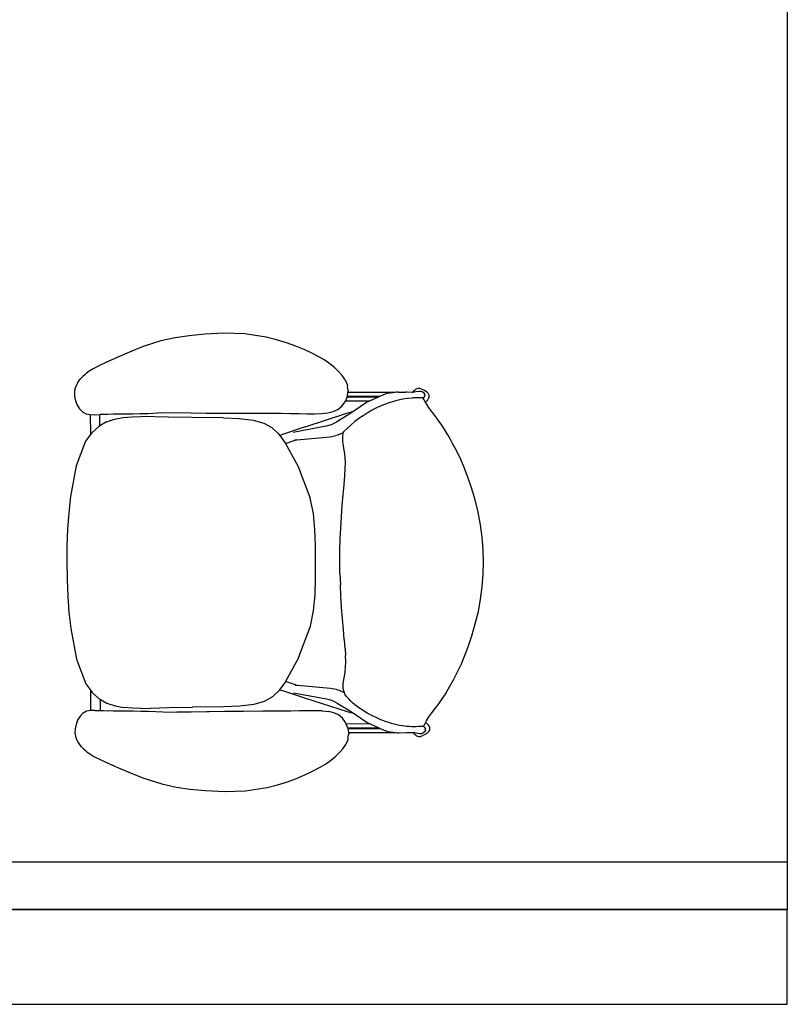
# Model space of a CAD drawing. Header units: millimetres. Extents: x -11575 to 52845, y -36266 to 23021.
# Tile 106 of 184: x 40551 to 41785, y 152 to 1735. Entities that reach past the tile are written whole.
import ezdxf

# ---------------------------------------------------------------- set-up
doc = ezdxf.new("R2010")
doc.units = ezdxf.units.MM
doc.header["$MEASUREMENT"] = 0
doc.layers.add('GREY SCALE', color=9, linetype='Continuous', true_color=0x808080)
doc.layers.add('GREYSCALE', color=9, linetype='Continuous', lineweight=0, true_color=0x808080)

# ---------------------------------------------------------------- blocks, each defined once
blk = doc.blocks.new('FLOOR PLAN')
at = {"layer": 'GREYSCALE', "color": 0, "lineweight": -2, "ltscale": 0.25}
for p, q in [((11785.4, 6245.4), (11785.4, 304.8)), ((8535.8, 381.1), (11785.4, 381.1)), ((11785.4, 381.1), (11785.4, 304.8)), ((1453.1, 304.8), (11785.4, 304.8)), ((11785.4, 304.8), (8535.8, 304.8))]:
    blk.add_line(p, q, dxfattribs=at)
at = {"layer": 'GREYSCALE', "color": 0, "lineweight": -2}
for p, q in [((10778.3, 1218.4), (10749.7, 1209.2)), ((10801.2, 1223.4), (10778.3, 1218.4)), ((10823.6, 1226.7), (10801.2, 1223.4)), ((10848.8, 1229.2), (10823.6, 1226.7)), ((10879.2, 1230.9), (10848.8, 1229.2)), ((10913, 1230), (10879.2, 1230.9)), ((10947.6, 1224.6), (10913, 1230)), ((10964.3, 1220.4), (10947.6, 1224.6)), ((10980.3, 1215.6), (10964.3, 1220.4)), ((10749.7, 1209.2), (10731.6, 1202)), ((10995, 1210.2), (10980.3, 1215.6)), ((11008.6, 1204.5), (10995, 1210.2)), ((11020.9, 1198.6), (11008.6, 1204.5)), ((10712.6, 1194), (10694.6, 1186)), ((10731.6, 1202), (10712.6, 1194)), ((11031.9, 1192.8), (11020.9, 1198.6)), ((11041.5, 1187.3), (11031.9, 1192.8)), ((11049.9, 1181.7), (11041.5, 1187.3)), ((10669.4, 1173.7), (10662.9, 1169.8)), ((10679.6, 1178.9), (10669.4, 1173.7)), ((10694.6, 1186), (10679.6, 1178.9)), ((11057.2, 1175.8), (11049.9, 1181.7)), ((11063.8, 1169.5), (11057.2, 1175.8)), ((10646.6, 1154.6), (10649.5, 1158)), ((10652.7, 1161.2), (10649.5, 1158)), ((10655.8, 1164), (10652.7, 1161.2)), ((10658.8, 1166.7), (10655.8, 1164)), ((10662.9, 1169.8), (10658.8, 1166.7)), ((11063.8, 1169.5), (11069.6, 1163.1)), ((11074.4, 1156), (11069.6, 1163.1)), ((11074.4, 1156), (11077.7, 1148.3)), ((10639.9, 1141.2), (10639.1, 1135.5)), ((10641.7, 1146.3), (10639.9, 1141.2)), ((10644, 1150.8), (10641.7, 1146.3)), ((10644, 1150.8), (10646.6, 1154.6)), ((11077.7, 1148.3), (11078, 1146.5)), ((11079, 1140.4), (11078, 1146.5)), ((11079, 1140.2), (11079, 1140.4)), ((11079, 1140.2), (11079.3, 1138.1)), ((11188.3, 1140.9), (11186, 1138.9)), ((11191.3, 1142), (11188.3, 1140.9)), ((11194.4, 1142), (11191.3, 1142)), ((11197.3, 1140.9), (11194.4, 1142)), ((11197.3, 1140.9), (11202.1, 1139.3)), ((11202.1, 1139.3), (11206, 1136.7)), ((10639.1, 1135.5), (10639.2, 1129.2)), ((10639.2, 1129.2), (10640.8, 1122.2)), ((11074.8, 1121.8), (11077.5, 1128.1)), ((11077.5, 1128.1), (11077.6, 1128.4)), ((11077.6, 1128.4), (11077.8, 1128.9)), ((11077.6, 1128.4), (11128.6, 1128.5)), ((11077.8, 1128.9), (11078.1, 1129.7)), ((11129.8, 1129), (11077.8, 1128.9)), ((11078.1, 1129.7), (11078.9, 1135.5)), ((11078.9, 1135.5), (11079.3, 1138.1)), ((11154.9, 1135.7), (11078.9, 1135.5)), ((11128.6, 1128.5), (11113.8, 1121.8)), ((11129.8, 1129), (11128.6, 1128.5)), ((11139, 1133.1), (11129.8, 1129)), ((11142.1, 1134), (11139, 1133.1)), ((11154.9, 1135.7), (11142.1, 1134)), ((11156.9, 1135.9), (11154.9, 1135.7)), ((11160, 1135.9), (11156.9, 1135.9)), ((11160, 1135.9), (11171.6, 1135.9)), ((11174.4, 1135.9), (11171.6, 1135.9)), ((11182.2, 1135.7), (11174.4, 1135.9)), ((11182.2, 1135.7), (11182.6, 1135.8)), ((11190.9, 1136.9), (11182.6, 1135.8)), ((11182.6, 1135.8), (11183.3, 1136.7)), ((11186, 1138.9), (11183.3, 1136.7)), ((11190.9, 1136.9), (11193.4, 1137.7)), ((11193.4, 1137.7), (11196, 1137.7)), ((11196, 1137.7), (11198.5, 1136.9)), ((11198.5, 1136.9), (11200.5, 1135.5)), ((11199.9, 1126.5), (11199.8, 1126.8)), ((11199.9, 1126.5), (11200.5, 1126.9)), ((11201.5, 1123.8), (11199.9, 1126.5)), ((11200.5, 1135.5), (11201.8, 1133.6)), ((11200.7, 1127.2), (11200.5, 1126.9)), ((11201.9, 1128.9), (11200.7, 1127.2)), ((11203.3, 1120.4), (11201.5, 1123.8)), ((11202, 1133.3), (11201.8, 1133.6)), ((11201.9, 1128.9), (11202.1, 1129.2)), ((11202.2, 1133), (11202, 1133.3)), ((11202.1, 1129.2), (11202.2, 1129.4)), ((11202.3, 1132.8), (11202.2, 1133)), ((11202.2, 1129.4), (11202.3, 1129.6)), ((11202.4, 1132.6), (11202.3, 1132.8)), ((11202.3, 1129.6), (11202.5, 1129.8)), ((11202.5, 1132.5), (11202.4, 1132.6)), ((11202.6, 1132.4), (11202.5, 1132.5)), ((11202.5, 1129.9), (11202.6, 1130)), ((11202.5, 1129.8), (11202.5, 1129.9)), ((11202.6, 1132.3), (11202.6, 1132.4)), ((11202.7, 1132.2), (11202.6, 1132.3)), ((11202.6, 1130.1), (11202.7, 1130.2)), ((11202.6, 1130), (11202.6, 1130.1)), ((11202.7, 1132.1), (11202.7, 1132.2)), ((11202.7, 1132.2), (11202.7, 1132.2)), ((11202.7, 1132), (11202.7, 1132.1)), ((11202.8, 1132), (11202.7, 1132)), ((11202.7, 1130.3), (11202.8, 1130.4)), ((11202.7, 1130.2), (11202.7, 1130.3)), ((11202.7, 1130.2), (11202.7, 1130.2)), ((11202.8, 1131.9), (11202.8, 1132)), ((11202.8, 1131.8), (11202.8, 1131.9)), ((11202.8, 1131.7), (11202.8, 1131.8)), ((11202.8, 1131.8), (11202.8, 1131.8)), ((11202.9, 1131.7), (11202.8, 1131.7)), ((11202.8, 1130.6), (11202.8, 1130.7)), ((11202.8, 1130.7), (11202.9, 1130.7)), ((11202.8, 1130.5), (11202.8, 1130.6)), ((11202.8, 1130.4), (11202.8, 1130.5)), ((11202.8, 1130.5), (11202.8, 1130.5)), ((11202.8, 1130.4), (11202.8, 1130.4)), ((11202.9, 1131.6), (11202.9, 1131.7)), ((11202.9, 1131.5), (11202.9, 1131.6)), ((11202.9, 1131.4), (11202.9, 1131.5)), ((11202.9, 1131.5), (11202.9, 1131.5)), ((11202.9, 1131.3), (11202.9, 1131.4)), ((11202.9, 1131.2), (11202.9, 1131.3)), ((11202.9, 1131.3), (11202.9, 1131.3)), ((11202.9, 1131.1), (11202.9, 1131.2)), ((11202.9, 1131), (11202.9, 1131.1)), ((11202.9, 1131.1), (11202.9, 1131.1)), ((11202.9, 1130.9), (11202.9, 1131)), ((11202.9, 1130.8), (11202.9, 1130.9)), ((11202.9, 1130.9), (11202.9, 1130.9)), ((11202.9, 1130.7), (11202.9, 1130.8)), ((11206, 1136.7), (11206.9, 1135.5)), ((11206.9, 1123.4), (11206.1, 1122.2)), ((11206.9, 1135.5), (11207.6, 1134.4)), ((11207.6, 1124.5), (11206.9, 1123.4)), ((11207.6, 1134.4), (11208.1, 1133.5)), ((11208.1, 1125.5), (11207.6, 1124.5)), ((11208.1, 1133.5), (11208.5, 1132.6)), ((11208.5, 1126.4), (11208.1, 1125.5)), ((11208.5, 1132.6), (11208.8, 1131.7)), ((11208.8, 1127.2), (11208.5, 1126.4)), ((11208.8, 1131.7), (11209, 1130.9)), ((11209, 1128), (11208.8, 1127.2)), ((11209, 1130.9), (11209, 1130.2)), ((11209, 1130.2), (11209.1, 1129.5)), ((11209.1, 1128.7), (11209, 1128)), ((11209.1, 1129.5), (11209.1, 1128.7)), ((10640.8, 1122.2), (10643.5, 1115.4)), ((10643.5, 1115.4), (10647.3, 1109.2)), ((10647.3, 1109.2), (10652, 1104.4)), ((11055.4, 1105), (11062.8, 1108.4)), ((11062.8, 1108.4), (11069.2, 1113.7)), ((11069.2, 1113.7), (11074.2, 1120.4)), ((11074.2, 1120.4), (11074.8, 1121.8)), ((11113.8, 1121.8), (11074.8, 1121.8)), ((11109, 1119.7), (11088.5, 1105.6)), ((11113.8, 1121.8), (11109, 1119.7)), ((11206.1, 1122.2), (11203.3, 1120.4)), ((11204.5, 1118.3), (11203.3, 1120.4)), ((11208.3, 1112.2), (11204.5, 1118.3)), ((11213.1, 1105.6), (11208.3, 1112.2)), ((10652, 1104.4), (10652.4, 1104.1)), ((10652.4, 1104.1), (10658, 1101.3)), ((10658, 1101.3), (10664.2, 1100)), ((10664.2, 1100), (10664.6, 1100)), ((10664.6, 1100), (10664.6, 1100.3)), ((10664.6, 1100), (10671, 1099.7)), ((10664.6, 1100), (10664.7, 1067.8)), ((10671, 1099.7), (10680.1, 1100)), ((10680.1, 1100), (10680.1, 1100.3)), ((10685.2, 1100.1), (10680.1, 1100)), ((10680.1, 1082.2), (10680.1, 1100)), ((10692.9, 1100.4), (10685.2, 1100.1)), ((10690.6, 1088.2), (10703.7, 1092.8)), ((10701.3, 1100.5), (10692.9, 1100.3)), ((10692.9, 1100.3), (10692.9, 1100.4)), ((10710.6, 1100.6), (10701.3, 1100.5)), ((10703.7, 1092.8), (10703.8, 1092.8)), ((10703.8, 1092.8), (10717.4, 1095.5)), ((10721.3, 1100.8), (10710.6, 1100.6)), ((10717.4, 1095.5), (10731.5, 1096.6)), ((10732.9, 1100.9), (10721.3, 1100.8)), ((10731.5, 1096.6), (10731.6, 1096.6)), ((10731.6, 1096.6), (10745.9, 1096.8)), ((10745, 1101.2), (10732.9, 1100.9)), ((10757.2, 1101.5), (10745, 1101.2)), ((10790.3, 1095.8), (10745.9, 1096.8)), ((10780.5, 1102.7), (10757.2, 1101.5)), ((10780.5, 1102.7), (10803.1, 1103.4)), ((10828.2, 1095.2), (10790.3, 1095.8)), ((10803.1, 1103.4), (10826.1, 1103.1)), ((10826.1, 1103.1), (10851.1, 1102.5)), ((10878.7, 1094.8), (10828.2, 1095.2)), ((10851.1, 1102.6), (10855, 1102.5)), ((10851.1, 1102.5), (10855, 1102.5)), ((10855, 1102.5), (10879.5, 1102.2)), ((10878.7, 1094.8), (10904.2, 1093.6)), ((10879.5, 1102.2), (10910, 1102.2)), ((10904.2, 1093.6), (10926.7, 1091)), ((10910, 1102.2), (10941.2, 1102.3)), ((10941.2, 1102.3), (10956.6, 1102.3)), ((10956.6, 1102.3), (10971.7, 1102.1)), ((10971.7, 1102.1), (10986.4, 1101.9)), ((10986.4, 1101.9), (11000.4, 1101.6)), ((11000.4, 1101.6), (11013.6, 1101.5)), ((11010.3, 1080.6), (11077.3, 1102.4)), ((11013.6, 1101.5), (11025.8, 1101.5)), ((11025.8, 1101.5), (11036.7, 1101.9)), ((11036.7, 1101.9), (11046.8, 1103)), ((11046.8, 1103), (11055.4, 1105)), ((11080.5, 1100.1), (11061, 1088.4)), ((11077.3, 1102.4), (11088.5, 1105.6)), ((11088.5, 1105.6), (11080.5, 1100.1)), ((11218.5, 1098.6), (11213.1, 1105.6)), ((11220.1, 1096.5), (11218.4, 1098.7)), ((11220.1, 1096.5), (11218.5, 1098.6)), ((11224.2, 1091), (11220.1, 1096.5)), ((10678.2, 1081.1), (10666.9, 1070.9)), ((10680.1, 1082.2), (10678.2, 1081.1)), ((10690.6, 1088.2), (10680.1, 1082.2)), ((10926.7, 1091), (10943.6, 1086.4)), ((10943.6, 1086.4), (10956.7, 1079.2)), ((10956.7, 1079.2), (10967.4, 1069.1)), ((11010.3, 1080.6), (10971.9, 1067.7)), ((10990.8, 1072), (11046.5, 1082.4)), ((11046.5, 1082.4), (11052.4, 1084.1)), ((11052, 1083.9), (11052.4, 1084.1)), ((11052.4, 1084.1), (11061, 1088.4)), ((11229.9, 1083.2), (11224.2, 1091)), ((11234.9, 1075.4), (11229.9, 1083.2)), ((10664.7, 1067.8), (10657, 1057.1)), ((10666.9, 1070.9), (10664.7, 1067.8)), ((10967.4, 1069.1), (10969.2, 1066.7)), ((10969.2, 1066.7), (10971.9, 1067.7)), ((10969.2, 1066.7), (10977.4, 1055.3)), ((10997, 1059.7), (11050.3, 1064.3)), ((11050.3, 1064.3), (11059.7, 1066.3)), ((11063.4, 1067.5), (11059.7, 1066.3)), ((11063.4, 1067.5), (11072, 1071.5)), ((11070.6, 1058), (11070.7, 1066.8)), ((11070.7, 1066.8), (11072, 1071.5)), ((11072, 1071.5), (11072.4, 1072.8)), ((11239.5, 1067.7), (11234.9, 1075.4)), ((11243.7, 1060.1), (11239.5, 1067.7)), ((10657, 1057.1), (10642, 1017.5)), ((10977.4, 1055.3), (10978.5, 1053.4)), ((10978.5, 1053.4), (10994.1, 1058.7)), ((10978.5, 1053.4), (10999, 1016.5)), ((10993.2, 1059.3), (10993.4, 1059.3)), ((10993.4, 1059.3), (10996.9, 1059.7)), ((10997, 1059.7), (10994.1, 1058.7)), ((10994.1, 1058.7), (10996.9, 1059.7)), ((10996.9, 1059.7), (10997, 1059.7)), ((11071.9, 1049.1), (11070.6, 1058)), ((11073.6, 1040.4), (11071.9, 1049.1)), ((11247.8, 1052.5), (11243.7, 1060.1)), ((11251.9, 1045), (11247.8, 1052.5)), ((11256.2, 1036.8), (11251.9, 1045)), ((11074.5, 1032), (11073.6, 1040.4)), ((11074.8, 1023.1), (11074.5, 1032)), ((11260.8, 1027), (11256.2, 1036.8)), ((10642, 1017.5), (10632.8, 968.3)), ((10999, 1016.5), (10999.6, 1014.9)), ((10999.6, 1014.9), (11018.3, 966)), ((11073.9, 1001.7), (11074.6, 1013.2)), ((11074.6, 1013.2), (11074.8, 1023.1)), ((11265.9, 1014.9), (11260.8, 1027)), ((11271.6, 999.6), (11265.9, 1014.9)), ((11072.7, 987.7), (11073.9, 1001.7)), ((11277.6, 982.1), (11271.6, 999.6)), ((11071.3, 971.3), (11072.7, 987.3)), ((11072.7, 987.3), (11072.7, 987.7)), ((11283.3, 962.9), (11277.6, 982.1)), ((10632.8, 968.3), (10629.9, 942.3)), ((11023.3, 941), (11018.3, 966)), ((11069.8, 954), (11071.3, 971.3)), ((11068.5, 936), (11069.8, 954)), ((11288.3, 943), (11283.3, 962.9)), ((10629.9, 942.3), (10628.1, 915.9)), ((11025.8, 915.3), (11023.3, 941)), ((11067.4, 917.8), (11068.5, 936)), ((11292.1, 923.1), (11288.3, 943)), ((11066.6, 899.6), (11067.4, 917.8)), ((11294.7, 903.1), (11292.1, 923.1)), ((10628.1, 915.9), (10627.1, 889.1)), ((11026.7, 889.2), (11025.8, 915.3)), ((11296.3, 883.2), (11294.7, 903.1)), ((10627.1, 889.1), (10626.9, 862.2)), ((11026.8, 862.9), (11026.7, 889.2)), ((11066, 881), (11066.6, 899.6)), ((11065.8, 862.9), (11066, 881)), ((11296.8, 863.3), (11296.3, 883.2)), ((10626.9, 862.2), (10627.2, 835.3)), ((11026.8, 836.5), (11026.8, 862.9)), ((11066.1, 844.8), (11065.8, 862.9)), ((11296.4, 843.4), (11296.8, 863.3)), ((11066.1, 844.8), (11066.7, 826.3)), ((11294.9, 823.5), (11296.4, 843.4)), ((10627.2, 835.3), (10628.3, 808.5)), ((11026, 810.4), (11026.8, 836.5)), ((11067.6, 808), (11066.7, 826.3)), ((11292.3, 803.6), (11294.9, 823.5)), ((10628.3, 808.5), (10630.2, 782)), ((11023.5, 784.8), (11026, 810.4)), ((11068.7, 789.9), (11067.6, 808)), ((11288.6, 783.7), (11292.3, 803.6)), ((10630.2, 782), (10633.1, 756.1)), ((11018.7, 759.8), (11023.5, 784.8)), ((11070.1, 771.9), (11068.7, 789.9)), ((11283.7, 763.7), (11288.6, 783.7)), ((11000.1, 710.8), (11018.7, 759.8)), ((11071.7, 754.6), (11070.1, 771.9)), ((11278, 744.6), (11283.7, 763.7)), ((10633.1, 756.1), (10642.6, 706.9)), ((11073.1, 738.6), (11071.7, 754.6)), ((11272.1, 726.9), (11278, 744.6)), ((11073.2, 738.2), (11073.1, 738.6)), ((11074.3, 724.2), (11073.2, 738.2)), ((11074.3, 724.2), (11075.1, 712.7)), ((11075.4, 702.8), (11075.1, 712.7)), ((11266.4, 711.7), (11272.1, 726.9)), ((10642.6, 706.9), (10657.7, 667.4)), ((10999.5, 709.1), (10978.5, 671.1)), ((11000.1, 710.8), (10999.5, 709.1)), ((11075.1, 693.9), (11075.4, 702.8)), ((11256.8, 689.8), (11261.3, 699.6)), ((11261.3, 699.6), (11266.4, 711.7)), ((11072.6, 676.8), (11074.2, 685.5)), ((11074.2, 685.5), (11075.1, 693.9)), ((11248.5, 674), (11252.5, 681.5)), ((11252.5, 681.5), (11256.8, 689.8)), ((10657.7, 667.4), (10665.4, 656.7)), ((10978.1, 670.2), (10969.1, 657.8)), ((10978.5, 671.1), (10978.1, 670.2)), ((10994.8, 665.6), (10978.5, 671.1)), ((10993.9, 664.9), (10994.1, 664.9)), ((10997.5, 664.6), (10994.1, 664.9)), ((10994.8, 665.6), (10997.7, 664.6)), ((10997.5, 664.6), (10994.8, 665.6)), ((10997.7, 664.6), (10997.5, 664.6)), ((11051, 660.1), (10997.7, 664.6)), ((11071.3, 667.9), (11072.6, 676.8)), ((11071.4, 659.1), (11071.3, 667.9)), ((11240.2, 658.8), (11244.4, 666.4)), ((11244.4, 666.4), (11248.5, 674)), ((10665.4, 656.7), (10667.7, 653.6)), ((10665.5, 624.5), (10665.4, 656.7)), ((10667.7, 653.6), (10679, 643.4)), ((10968.1, 656.5), (10957.4, 646.3)), ((10969.1, 657.8), (10968.1, 656.5)), ((10969.1, 657.8), (10972.6, 656.5)), ((11011, 643.8), (10972.6, 656.5)), ((11047.2, 642), (10991.5, 652.2)), ((11060.4, 658.2), (11051, 660.1)), ((11060.4, 658.2), (11064.1, 657.1)), ((11073.2, 652.8), (11064.1, 657.1)), ((11073.2, 652.8), (11071.4, 659.1)), ((11073.2, 652.8), (11073.2, 652.8)), ((11073.8, 650.8), (11073.2, 652.8)), ((11230.7, 643.3), (11235.7, 651)), ((11235.7, 651), (11240.2, 658.8)), ((10679, 643.4), (10680.9, 642.3)), ((10680.9, 624.6), (10680.9, 642.3)), ((10680.9, 642.3), (10691.4, 636.3)), ((10691.4, 636.3), (10704.5, 631.8)), ((10927.4, 634.4), (10905, 631.7)), ((10944.4, 639.1), (10927.4, 634.4)), ((10957.4, 646.3), (10944.4, 639.1)), ((11078.1, 622.2), (11011, 643.8)), ((11053.1, 640.4), (11047.2, 642)), ((11053.1, 640.4), (11052.8, 640.6)), ((11061.7, 636.1), (11053.1, 640.4)), ((11061.7, 636.1), (11081.4, 624.4)), ((11220.9, 630), (11225, 635.4)), ((11225, 635.4), (11230.7, 643.3)), ((10652.9, 620.1), (10648.1, 615.2)), ((10653.2, 620.3), (10652.9, 620.1)), ((10658.8, 623.2), (10653.2, 620.3)), ((10665.1, 624.5), (10658.8, 623.2)), ((10665.5, 624.5), (10665.1, 624.5)), ((10671.8, 624.8), (10665.5, 624.5)), ((10671.8, 624.8), (10680.9, 624.6)), ((10680.9, 624.6), (10686, 624.4)), ((10686, 624.4), (10693.7, 624.2)), ((10693.7, 624.3), (10702.1, 624.1)), ((10693.7, 624.2), (10693.7, 624.3)), ((10702.1, 624.1), (10711.5, 624)), ((10704.6, 631.8), (10704.5, 631.8)), ((10704.6, 631.8), (10718.2, 629.2)), ((10711.5, 624), (10722.2, 623.9)), ((10732.3, 628.1), (10718.2, 629.2)), ((10722.2, 623.9), (10733.8, 623.8)), ((10732.4, 628.1), (10732.3, 628.1)), ((10746.7, 628), (10732.4, 628.1)), ((10733.8, 623.8), (10745.8, 623.6)), ((10745.8, 623.6), (10758, 623.3)), ((10746.7, 628), (10791.1, 629.2)), ((10758, 623.3), (10781.3, 622.2)), ((10781.3, 622.2), (10803.9, 621.6)), ((10791.1, 629.2), (10829, 629.9)), ((10826.9, 622), (10803.9, 621.6)), ((10851.9, 622.6), (10826.9, 622)), ((10879.5, 630.5), (10829, 629.9)), ((10855.9, 622.6), (10851.9, 622.6)), ((10855.9, 622.6), (10851.9, 622.6)), ((10880.3, 623), (10855.9, 622.6)), ((10905, 631.7), (10879.5, 630.5)), ((10910.9, 623.1), (10880.3, 623)), ((10942, 623.2), (10910.9, 623.1)), ((10957.4, 623.2), (10942, 623.2)), ((10972.5, 623.4), (10957.4, 623.2)), ((10987.2, 623.7), (10972.5, 623.4)), ((11001.2, 624), (10987.2, 623.7)), ((11014.4, 624.2), (11001.2, 624)), ((11026.6, 624.2), (11014.4, 624.2)), ((11037.6, 623.9), (11026.6, 624.2)), ((11037.6, 623.9), (11047.6, 622.8)), ((11056.2, 620.8), (11047.6, 622.8)), ((11063.7, 617.4), (11056.2, 620.8)), ((11070.1, 612.2), (11063.7, 617.4)), ((11089.3, 619), (11078.1, 622.2)), ((11081.4, 624.4), (11089.3, 619)), ((11089.3, 619), (11109.9, 605)), ((11209.2, 614.2), (11213.9, 620.7)), ((11213.9, 620.7), (11219.3, 627.8)), ((11219.2, 627.7), (11220.9, 630)), ((11219.3, 627.8), (11220.9, 630)), ((10641.7, 602.2), (10640.2, 595.2)), ((10644.3, 609.1), (10641.7, 602.2)), ((10648.1, 615.2), (10644.3, 609.1)), ((11075.1, 605.5), (11070.1, 612.2)), ((11076.3, 602.8), (11075.1, 605.5)), ((11114.7, 602.9), (11076.3, 602.8)), ((11078.4, 597.9), (11076.3, 602.8)), ((11109.9, 605), (11114.7, 602.9)), ((11114.7, 602.9), (11129.5, 596.3)), ((11200.3, 598.9), (11202.4, 602.6)), ((11202.4, 602.6), (11203.7, 604.9)), ((11203.7, 604.9), (11205.4, 608)), ((11203.7, 604.9), (11204.8, 604.2)), ((11204.8, 604.2), (11205.8, 603.4)), ((11205.4, 608), (11209.2, 614.2)), ((11205.8, 603.4), (11206.6, 602.7)), ((11206.6, 602.7), (11207.3, 602.1)), ((11207.3, 602.1), (11207.9, 601.4)), ((11207.9, 601.4), (11208.3, 600.8)), ((10640.2, 595.2), (10640, 588.9)), ((10640, 588.9), (10640.9, 583.2)), ((11079, 596.2), (11078.4, 597.9)), ((11129.5, 596.3), (11079, 596.2)), ((11079, 596.2), (11079, 596.2)), ((11079.1, 595.6), (11079, 596.2)), ((11079, 579.4), (11079.9, 585.5)), ((11079.1, 595.6), (11130.8, 595.7)), ((11080.1, 589), (11079.1, 595.6)), ((11080, 585.8), (11079.9, 585.5)), ((11080.3, 587.8), (11080, 585.8)), ((11080.1, 589), (11155.9, 589.2)), ((11080.3, 587.8), (11080.1, 589)), ((11129.5, 596.3), (11130.8, 595.7)), ((11130.8, 595.7), (11140, 591.7)), ((11140, 591.7), (11143, 590.8)), ((11143, 590.8), (11155.9, 589.2)), ((11155.9, 589.2), (11157.9, 588.9)), ((11157.9, 588.9), (11160.9, 588.9)), ((11160.9, 588.9), (11172.5, 589)), ((11170.3, 599.2), (11170.4, 599.2)), ((11172.5, 589), (11175.3, 589)), ((11175.3, 589), (11183.1, 589.2)), ((11183.1, 589.2), (11183.6, 589.1)), ((11184.3, 588.2), (11183.6, 589.1)), ((11194.3, 587.2), (11183.6, 589.1)), ((11184.3, 588.2), (11186.9, 586)), ((11186.9, 586), (11189.3, 584)), ((11197, 587.2), (11194.3, 587.2)), ((11199.4, 588), (11197, 587.2)), ((11203, 585.7), (11198.3, 584)), ((11201.5, 589.5), (11199.4, 588)), ((11201.4, 598.1), (11200.3, 598.9)), ((11200.3, 598.9), (11200.3, 598.9)), ((11201.4, 598.1), (11201.6, 597.8)), ((11203, 591.8), (11201.5, 589.5)), ((11201.6, 597.8), (11203.4, 595.3)), ((11203, 591.8), (11203.4, 592.3)), ((11204.4, 586.7), (11203, 585.7)), ((11203.6, 594.8), (11203.4, 595.3)), ((11203.6, 592.8), (11203.4, 592.3)), ((11203.8, 594.3), (11203.6, 594.8)), ((11203.6, 592.8), (11203.8, 593.3)), ((11203.8, 593.8), (11203.8, 594.3)), ((11203.8, 593.3), (11203.8, 593.8)), ((11205.5, 587.5), (11204.4, 586.7)), ((11206.5, 588.3), (11205.5, 587.5)), ((11207.2, 589), (11206.5, 588.3)), ((11207.9, 589.7), (11207.2, 589)), ((11208.3, 590.3), (11207.9, 589.7)), ((11208.3, 600.8), (11208.7, 600.2)), ((11208.7, 590.9), (11208.3, 590.3)), ((11208.7, 600.2), (11209, 599.6)), ((11209.1, 591.5), (11208.7, 590.9)), ((11209, 599.6), (11209.3, 599.1)), ((11209.3, 592), (11209.1, 591.5)), ((11209.3, 599.1), (11209.6, 598.5)), ((11209.6, 592.6), (11209.3, 592)), ((11209.6, 598.5), (11209.7, 598)), ((11209.8, 593.1), (11209.6, 592.6)), ((11209.7, 598), (11209.9, 597.5)), ((11209.9, 593.6), (11209.8, 593.1)), ((11209.9, 597.5), (11210, 597)), ((11210, 594.1), (11209.9, 593.6)), ((11210, 597), (11210.1, 596.5)), ((11210.1, 594.6), (11210, 594.1)), ((11210.1, 596.5), (11210.1, 596)), ((11210.1, 596), (11210.1, 595.6)), ((11210.1, 595.6), (11210.1, 595.1)), ((11210.1, 595.1), (11210.1, 594.6)), ((10640.9, 583.2), (10642.7, 578.2)), ((10645, 573.6), (10642.7, 578.2)), ((10647.6, 569.8), (10645, 573.6)), ((10650.5, 566.4), (10647.6, 569.8)), ((11070.6, 562.8), (11075.4, 569.9)), ((11078.7, 577.6), (11075.4, 569.9)), ((11079, 579.4), (11078.7, 577.6)), ((11189.3, 584), (11192.2, 583)), ((11192.2, 583), (11195.4, 583)), ((11195.4, 583), (11198.3, 584)), ((10653.7, 563.2), (10650.5, 566.4)), ((10653.7, 563.2), (10656.8, 560.4)), ((10656.8, 560.4), (10659.8, 557.7)), ((10659.8, 557.7), (10664, 554.7)), ((10664, 554.7), (10670.5, 550.8)), ((11058.3, 550), (11064.9, 556.4)), ((11064.9, 556.4), (11070.6, 562.8)), ((10670.5, 550.8), (10680.7, 545.6)), ((10680.7, 545.6), (10695.7, 538.6)), ((10695.7, 538.6), (10713.7, 530.7)), ((11033, 532.9), (11042.6, 538.5)), ((11042.6, 538.5), (11051, 544.1)), ((11051, 544.1), (11058.3, 550)), ((10713.7, 530.7), (10732.8, 522.7)), ((10732.8, 522.7), (10750.9, 515.6)), ((11009.8, 521.2), (11022.1, 527.1)), ((11022.1, 527.1), (11033, 532.9)), ((10750.9, 515.6), (10779.6, 506.5)), ((10779.6, 506.5), (10802.5, 501.6)), ((10965.5, 505.1), (10981.5, 510)), ((10981.5, 510), (10996.2, 515.4)), ((10996.2, 515.4), (11009.8, 521.2)), ((10802.5, 501.6), (10824.9, 498.3)), ((10824.9, 498.3), (10850.1, 496)), ((10850.1, 496), (10880.5, 494.3)), ((10880.5, 494.3), (10914.2, 495.4)), ((10914.2, 495.4), (10948.8, 500.9)), ((10948.8, 500.9), (10965.5, 505.1))]:
    blk.add_line(p, q, dxfattribs=at)
at = {"layer": 'GREYSCALE', "color": 0, "lineweight": -2, "ltscale": 0.2}
for p, q in [((11785.4, 152.4), (11785.4, 304.8)), ((1605.5, 152.4), (11785.4, 152.4))]:
    blk.add_line(p, q, dxfattribs=at)
at = {"layer": 'GREYSCALE', "color": 0, "lineweight": -2}
for points, knots in [([(11199.8, 1126.8), (11196.2, 1126.9), (11190.3, 1127.1), (11164.3, 1126), (11121.3, 1112.8), (11086.6, 1087.3), (11071.1, 1071.5), (11070.5, 1070.8)], [0, 0, 0, 0, 0.547886, 0.900137, 3.99791, 7.254861, 7.397388, 7.397388, 7.397388, 7.397388]), ([(11200.3, 598.9), (11195.1, 598.7), (11185.1, 598.2), (11163.3, 599.2), (11123.3, 610.9), (11088.7, 630.8), (11073.8, 650.8)], [0, 0, 0, 0, 0.799978, 1.535578, 3.324073, 7.205889, 7.205889, 7.205889, 7.205889])]:
    blk.add_open_spline(points, degree=3, knots=knots, dxfattribs=at)

msp = doc.modelspace()

# ---------------------------------------------------------------- block references
at = {"layer": 'GREY SCALE'}
msp.add_blockref('FLOOR PLAN', (30000, 0), dxfattribs=at)

doc.saveas('drawing.dxf')
